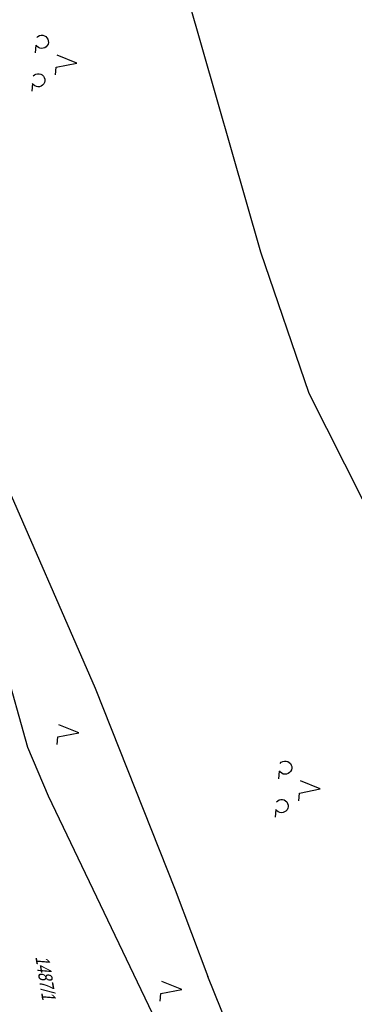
# Model space of a CAD drawing. Extents: x 508367 to 508796, y 450874 to 451833.
# Tile 10 of 37: x 508628 to 508689, y 451089 to 451268. Entities that reach past the tile are written whole.
import ezdxf

# ---------------------------------------------------------------- set-up
doc = ezdxf.new("R2010")
doc.units = 0
doc.header["$LTSCALE"] = 10
doc.header["$MEASUREMENT"] = 0
doc.linetypes.add('LT00', pattern=[0])
doc.layers.get('0').update_dxf_attribs({"linetype": 'LT00'})
for name, color, linetype in [('DFK_FLUR_NR', 250, 'LT00'), ('DFK_KATASTER', 250, 'LT00'), ('DFK_NUTZUNG', 250, 'LT00')]:
    doc.layers.add(name, color=color, linetype=linetype)
doc.styles.get("Standard").update_dxf_attribs({"font": 'ARIAL.TTF'})

# ---------------------------------------------------------------- blocks, each defined once
blk = doc.blocks.new('SYMB7222')
at = {"color": 0, "linetype": 'ByBlock'}
blk.add_line((0, 0.185), (-0.11, -0.185), dxfattribs=at)
blk.add_lwpolyline([(0.25, -0.185), (0.11, -0.185), (0, 0.185)], dxfattribs=at)
blk = doc.blocks.new('SYMB7201')
at = {"color": 0, "linetype": 'ByBlock'}
for p, q in [((0, 0.385), (-0.11, 0.015)), ((-0.255, -0.385), (-0.115, -0.385)), ((0.445, -0.385), (0.585, -0.385))]:
    blk.add_line(p, q, dxfattribs=at)
for points in [[(0.25, 0.015), (0.11, 0.015), (0, 0.385)], [(-0.393816, -0.383308), (-0.416239, -0.362945), (-0.432849, -0.337617), (-0.442589, -0.308936), (-0.444836, -0.27873), (-0.439449, -0.248923), (-0.426769, -0.221415), (-0.407606, -0.197958), (-0.38318, -0.180047), (-0.355047, -0.168823), (-0.325, -0.165), (-0.294953, -0.168823), (-0.26682, -0.180047), (-0.242394, -0.197959), (-0.223231, -0.221415), (-0.210551, -0.248923), (-0.205164, -0.27873), (-0.207411, -0.308936), (-0.21715, -0.337617), (-0.233761, -0.362945), (-0.256184, -0.383308)], [(0.306185, -0.383308), (0.283761, -0.362945), (0.267151, -0.337617), (0.257411, -0.308936), (0.255164, -0.27873), (0.260552, -0.248923), (0.273231, -0.221415), (0.292394, -0.197958), (0.31682, -0.180047), (0.344953, -0.168823), (0.375, -0.165), (0.405047, -0.168823), (0.43318, -0.180047), (0.457606, -0.197959), (0.476769, -0.221415), (0.489449, -0.248923), (0.494836, -0.27873), (0.492589, -0.308936), (0.48285, -0.337617), (0.466239, -0.362945), (0.443816, -0.383308)]]:
    blk.add_lwpolyline(points, dxfattribs=at)

msp = doc.modelspace()

# ---------------------------------------------------------------- linework, layer by layer
at = {"layer": 'DFK_KATASTER'}
for p, q in [((508671.71, 451225.95), (508651.63, 451296.31)), ((508680.47, 451200.27), (508671.71, 451225.95)), ((508690.19, 451181.14), (508680.47, 451200.27)), ((508619.08, 451198.6), (508641.68, 451146.85)), ((508625.13, 451151.51), (508629.39, 451136.12)), ((508641.68, 451146.85), (508656.19, 451110.23)), ((508629.39, 451136.12), (508633.15, 451127.29)), ((508633.15, 451127.29), (508652.67, 451086.47)), ((508656.19, 451110.23), (508662.14, 451094.53)), ((508688.66, 451028.21), (508662.14, 451094.53))]:
    msp.add_line(p, q, dxfattribs=at)

# ---------------------------------------------------------------- block references
at = {"layer": 'DFK_NUTZUNG', "xscale": 10.00000000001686, "yscale": 10, "zscale": 10, "rotation": 264.7377100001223}
for name, p in [('SYMB7201', (508634.55, 451260.6)), ('SYMB7222', (508636.87, 451138.9)), ('SYMB7201', (508678.68, 451128.9)), ('SYMB7222', (508655.54, 451092.32))]:
    msp.add_blockref(name, p, dxfattribs=at)

# ---------------------------------------------------------------- texts
at = {"layer": 'DFK_FLUR_NR', "oblique": 13.754, "width": 0.75}
msp.add_text('1487/1', height=2.5, rotation=279.0666, dxfattribs=at).set_placement((508630.83, 451098.07))

doc.saveas('drawing.dxf')
